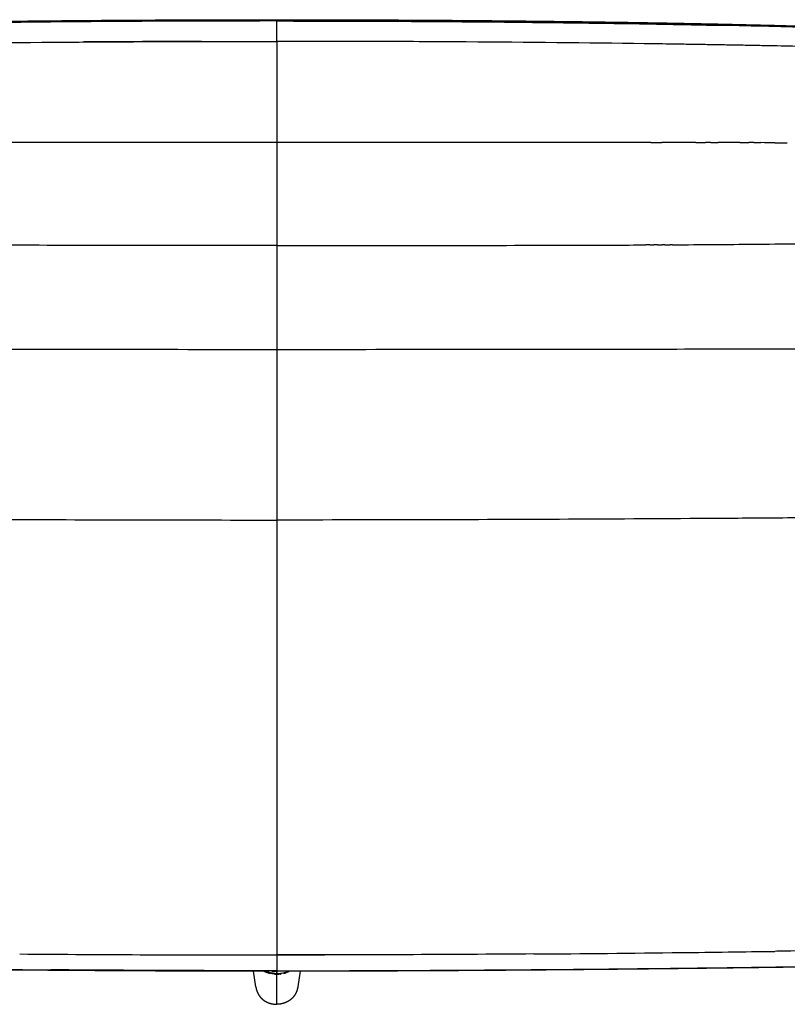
# Model space of a CAD drawing. Header units: millimetres. Extents: x 2530 to 6175, y 0 to 2613.
# Tile 13 of 76: x 3290 to 3878, y 0 to 754. Entities that reach past the tile are written whole.
import ezdxf

# ---------------------------------------------------------------- set-up
doc = ezdxf.new("R2010")
doc.units = ezdxf.units.MM
doc.header["$MEASUREMENT"] = 0
doc.layers.add('Crea2D$visibili$linee', color=7, linetype='Continuous', true_color=0x000000)
doc.layers.add('Crea2D$visibili$tangenti', color=7, linetype='Continuous', true_color=0x000000)

msp = doc.modelspace()

# ---------------------------------------------------------------- linework, layer by layer
at = {"layer": 'Crea2D$visibili$linee'}
for p, q in [((3471.02, 13.44), (3469.25, 25.29)), ((3504.95, 25.29), (3503.18, 13.44))]:
    msp.add_line(p, q, dxfattribs=at)
for centre, radius, start, end in [((3475.33, -16171.08), 16924.16, 90.339051, 90.616481), ((3485, -17543.73), 18297.54, 90.213634, 90.317094), ((3488.07, -18860.56), 19613.67, 90.134988, 90.248257), ((3488.83, -18784.65), 19538.46, 90.005071, 90.166682), ((3495.88, -22424.81), 23177.93, 90.02169, 90.117381), ((3485.37, -18784.65), 19538.46, 89.833318, 89.994929), ((3478.33, -22424.81), 23177.93, 89.882619, 89.97831), ((3486.79, -18647.77), 19400.87, 89.731865, 89.865461), ((3488.93, -17607.27), 18361.08, 89.703315, 89.786259), ((3499.01, -16162.15), 16915.22, 89.412926, 89.624416), ((3544.27, -12732.11), 13484.88, 88.952403, 89.226971), ((3616.12, -9154.36), 9906.4, 88.3542, 88.776926), ((3483.85, -20946.64), 21684.15, 90.143534, 90.382465), ((3490.96, -20859.48), 21596.99, 89.675711, 89.766293), ((3547.41, -15553.15), 16290.34, 89.154691, 89.191237), ((3583.57, -13288.55), 14025.45, 88.999828, 89.000883), ((3390.81, -262673.16), 263333.26, 90.0123351, 90.0256008), ((3449.84, -604298.25), 604958.36, 89.99647121, 90.01096079), ((3524.36, -604297.57), 604957.67, 89.9890392, 90.00352878), ((3583.4, -262673.16), 263333.26, 89.9743992, 89.9876649), ((3626.47, -170701.37), 171361.46, 89.9546926, 89.9706809), ((3629.24, 30520.9), 29939.63, 270.160662, 270.263868), ((3694.44, 18075.31), 17493.86, 270.328771, 270.531107), ((3718.75, 15066.46), 14484.91, 270.54528, 270.797524), ((3524.64, 51632.08), 51594.31, 269.917304, 269.953374), ((3441.99, 57840.58), 57802.82, 270.0447168, 270.0813164), ((3559.72, 33273.91), 33248.44, 269.427281, 269.576471), ((3488.32, 20403.77), 20378.09, 269.857471, 269.932069), ((3486.74, 44), 20.96, 243.22581, 255.51888), ((3487.78, 48.55), 25.08, 248.1226, 250.48036), ((3519.27, 128.26), 110.77, 248.3757, 248.90452), ((3487.83, 67.51), 43.92, 267.08862, 269.05224), ((3487.1, 46.77), 23.19, 266.28612, 270.00641), ((3487.1, 45.71), 22.72, 266.27534, 270.00029), ((3683.77, 24.44), 196.67, 179.74832, 180.24776), ((3364.76, 24.65), 122.34, 359.76199, 0.25758), ((3486.38, 67.48), 43.9, 270.94729, 272.91361), ((3487.41, 43.22), 20.21, 275.427, 278.92186), ((3487.47, 44.06), 21.03, 283.09617, 296.73845), ((3485.88, 20403.77), 20378.08, 270.067931, 270.142529), ((3414.48, 33273.91), 33248.44, 270.423529, 270.572719)]:
    msp.add_arc(centre, radius, start, end, dxfattribs=at)
for points, weights, degree, knots in [([(2665.06, 699.95), (2667.59, 700.82), (2670.12, 701.68), (2676.74, 703.92), (2680.85, 705.26), (2684.98, 706.56), (2693.22, 709.16), (2701.51, 711.61), (2709.85, 713.91), (2712.07, 714.52), (2716.46, 715.72), (2725.02, 717.97), (2739.56, 721.59), (2751.98, 724.35), (2760.24, 726.02), (2768.73, 727.74), (2777.27, 729.25), (2794.41, 731.91), (2803.01, 733.07), (2811.63, 734.09), (2828.85, 736.14), (2846.14, 737.72), (2863.43, 739.06), (2871.11, 739.66), (2879.77, 740.29), (2899, 741.56), (2907.66, 742.07), (2932.65, 743.47), (2949.95, 744.3), (2967.26, 745.06), (2984.56, 745.82), (3001.87, 746.51), (3036.51, 747.76), (3053.85, 748.33), (3071.19, 748.84), (3140.6, 750.89), (3209.69, 752.11), (3279.13, 752.92), (3348.45, 753.73), (3417.78, 754.1), (3487.1, 754.1)], [1, 1, 1, 1, 1, 1, 0.999895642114, 0.999895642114, 1, 1, 1, 1, 1, 1, 1, 1, 1, 1, 1, 1, 1, 1, 1, 1, 1, 1, 1, 1, 1, 1, 1, 1, 1, 1, 1, 1, 1, 1, 1, 1, 1], 3, [4.96297, 4.96297, 4.96297, 4.96297, 13.011823, 13.011823, 26.035171, 26.035171, 26.035171, 51.96638, 51.96638, 51.96638, 58.876037, 65.637605, 78.524069, 103.809512, 103.809512, 103.809512, 129.853326, 129.853326, 155.911394, 155.911394, 155.911394, 207.966542, 207.966542, 207.966542, 232.466407, 232.466407, 256.959877, 256.959877, 311.991896, 311.991896, 311.991896, 363.94486, 363.94486, 415.993135, 415.993135, 415.993135, 623.983611, 623.983611, 623.983611, 831.962986, 831.962986, 831.962986, 831.962986]), ([(3487.1, 754.1), (3556.43, 754.1), (3625.76, 753.73), (3695.08, 752.92), (3764.51, 752.11), (3833.61, 750.89), (3903.02, 748.84), (3920.36, 748.33), (3937.7, 747.76), (3972.34, 746.51), (3989.64, 745.82), (4006.94, 745.06), (4024.25, 744.3), (4041.56, 743.47), (4066.55, 742.07), (4075.21, 741.56), (4094.44, 740.29), (4103.09, 739.66), (4110.78, 739.06), (4128.07, 737.72), (4145.36, 736.14), (4162.57, 734.09), (4171.19, 733.07), (4179.79, 731.91), (4196.93, 729.25), (4205.47, 727.74), (4213.96, 726.02), (4215.87, 725.64), (4219.89, 724.81), (4228.13, 723.02), (4243.07, 719.57), (4255.83, 716.26), (4264.36, 713.91), (4272.69, 711.61), (4280.98, 709.16), (4289.23, 706.56), (4293.35, 705.26), (4297.46, 703.92), (4304.09, 701.68), (4306.61, 700.82), (4309.14, 699.95)], [1, 1, 1, 1, 1, 1, 1, 1, 1, 1, 1, 1, 1, 1, 1, 1, 1, 1, 1, 1, 1, 1, 1, 1, 1, 1, 1, 1, 1, 1, 1, 1, 1, 0.999895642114, 0.999895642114, 1, 1, 1, 1, 1, 1], 3, [0, 0, 0, 0, 207.979375, 207.979375, 207.979375, 415.969851, 415.969851, 415.969851, 468.017562, 468.017562, 519.97109, 519.97109, 519.97109, 575.001584, 575.001584, 599.495353, 599.495353, 623.996443, 623.996443, 623.996443, 676.051592, 676.051592, 676.051592, 702.10966, 702.10966, 728.153474, 728.153474, 728.153474, 733.991707, 740.477736, 753.438917, 779.996605, 779.996605, 779.996605, 805.927814, 805.927814, 805.927814, 818.951057, 818.951057, 826.999895, 826.999895, 826.999895, 826.999895]), ([(3477.25, 25.29), (3447.53, 25.31), (3417.81, 25.39), (3388.09, 25.54), (3355.08, 25.7), (3322.08, 25.92), (3289.08, 26.2), (3256.08, 26.47), (3223.07, 26.8), (3190.07, 27.17), (3157.07, 27.53), (3124.07, 27.96), (3091.07, 28.43), (3058.07, 28.91), (3025.07, 29.45), (2992.07, 30.08), (2975.57, 30.4), (2959.07, 30.74), (2942.58, 31.11), (2926.08, 31.48), (2909.58, 31.9), (2893.09, 32.36), (2884.84, 32.59), (2876.59, 32.83), (2860.1, 33.36), (2851.85, 33.64), (2843.6, 33.95), (2827.09, 34.57), (2810.64, 35.28), (2794.15, 36.18), (2785.91, 36.62), (2777.68, 37.12), (2769.45, 37.66), (2761.22, 38.2), (2753, 38.81), (2744.78, 39.48), (2740.68, 39.82), (2736.57, 40.18), (2728.38, 40.93), (2724.28, 41.34), (2720.19, 41.76), (2716.09, 42.19), (2712.01, 42.64), (2703.85, 43.59), (2699.77, 44.08), (2695.71, 44.59)], [1, 0.999998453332, 0.999998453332, 1, 0.999999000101, 0.999999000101, 1, 0.999999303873, 0.999999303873, 1, 0.999999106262, 0.999999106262, 1, 1, 1, 1, 0.999999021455, 0.999999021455, 1, 0.999997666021, 0.999997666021, 1, 1, 1, 1, 1, 1, 1, 1, 1, 0.999988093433, 0.999988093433, 1, 0.999978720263, 0.999978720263, 1, 1, 1, 1, 1, 1, 1, 1, 1, 1, 1], 3, [0, 0, 0, 0, 89.159112, 89.159112, 89.159112, 188.170852, 188.170852, 188.170852, 287.182089, 287.182089, 287.182089, 386.19615, 386.19615, 386.19615, 485.208367, 485.208367, 485.208367, 534.709307, 534.709307, 534.709307, 584.213536, 584.213536, 584.213536, 608.970097, 608.970097, 633.728841, 633.728841, 633.728841, 683.245617, 683.245617, 683.245617, 707.98825, 707.98825, 707.98825, 732.718553, 732.718553, 732.718553, 745.095688, 745.095688, 757.472548, 757.472548, 757.472548, 769.848231, 769.848231, 782.206968, 782.206968, 782.206968, 782.206968]), ([(4278.5, 44.59), (4274.43, 44.08), (4270.36, 43.59), (4262.2, 42.64), (4258.11, 42.19), (4254.02, 41.76), (4249.92, 41.34), (4245.83, 40.93), (4237.63, 40.18), (4233.52, 39.82), (4229.42, 39.48), (4221.2, 38.81), (4212.98, 38.2), (4204.76, 37.66), (4196.53, 37.12), (4188.29, 36.62), (4180.06, 36.18), (4163.56, 35.28), (4147.12, 34.57), (4130.6, 33.95), (4122.35, 33.64), (4114.11, 33.36), (4097.61, 32.83), (4089.36, 32.59), (4081.11, 32.36), (4064.62, 31.9), (4048.12, 31.48), (4031.63, 31.11), (4015.13, 30.74), (3998.63, 30.4), (3982.14, 30.08), (3949.14, 29.45), (3916.14, 28.91), (3883.14, 28.43), (3850.14, 27.96), (3817.13, 27.53), (3784.13, 27.17), (3751.13, 26.8), (3718.13, 26.47), (3685.12, 26.2), (3652.12, 25.92), (3619.12, 25.7), (3586.12, 25.54), (3556.4, 25.39), (3526.68, 25.31), (3496.96, 25.29)], [1, 1, 1, 1, 1, 1, 1, 1, 1, 1, 1, 0.999978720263, 0.999978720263, 1, 0.999988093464, 0.999988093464, 1, 1, 1, 1, 1, 1, 1, 1, 1, 0.999997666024, 0.999997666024, 1, 0.999999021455, 0.999999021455, 1, 1, 1, 1, 0.999999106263, 0.999999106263, 1, 0.999999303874, 0.999999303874, 1, 0.999999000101, 0.999999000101, 1, 0.99999845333, 0.99999845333, 1], 3, [0.016629, 0.016629, 0.016629, 0.016629, 12.374737, 12.374737, 24.75105, 24.75105, 24.75105, 37.127391, 37.127391, 49.505045, 49.505045, 49.505045, 74.235349, 74.235349, 74.235349, 98.977981, 98.977981, 98.977981, 148.494758, 148.494758, 148.494758, 173.253363, 173.253363, 198.010062, 198.010062, 198.010062, 247.514291, 247.514291, 247.514291, 297.015232, 297.015232, 297.015232, 396.027448, 396.027448, 396.027448, 495.041509, 495.041509, 495.041509, 594.052747, 594.052747, 594.052747, 693.064486, 693.064486, 693.064486, 782.223599, 782.223599, 782.223599, 782.223599]), ([(3479.63, 25.24), (3479.63, 25.24), (3479.63, 25.24), (3479.62, 25.24), (3479.47, 25.25), (3479.31, 25.26), (3479.16, 25.26), (3478.74, 25.28), (3478.32, 25.28), (3477.9, 25.28)], [1, 1, 1, 1, 0.999788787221, 0.999788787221, 1, 0.999926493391, 0.999926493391, 1], 3, [26.428097, 26.428097, 26.428097, 26.428097, 27.529016, 27.529016, 27.529016, 27.982944, 27.982944, 27.982944, 29.246361, 29.246361, 29.246361, 29.246361]), ([(3496.23, 25.28), (3495.83, 25.28), (3495.44, 25.27), (3495.04, 25.26), (3494.89, 25.26), (3494.74, 25.25), (3494.59, 25.24), (3494.58, 25.24), (3494.57, 25.24), (3494.57, 25.24)], [1, 0.999930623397, 0.999930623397, 1, 0.999788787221, 0.999788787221, 1, 1, 1, 1], 3, [0, 0, 0, 0, 1.190601, 1.190601, 1.190601, 1.644529, 1.644529, 1.644529, 2.745448, 2.745448, 2.745448, 2.745448]), ([(3471.03, 13.44), (3471.08, 13.08), (3471.15, 12.72), (3471.44, 11.16), (3472.03, 9.68), (3472.62, 8.19), (3473.51, 6.86), (3474.39, 5.54), (3475.53, 4.44), (3476.69, 3.34), (3478.05, 2.5), (3479.4, 1.67), (3480.88, 1.11), (3482.37, 0.55), (3483.94, 0.28), (3485.51, 0), (3487.1, 0)], [1, 0.999807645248, 1, 0.995426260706, 1, 0.994384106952, 1, 0.994145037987, 1, 0.994449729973, 1, 0.995237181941, 1, 0.995791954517, 1, 0.996110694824, 1], 2, [0, 0, 0, 0.725241, 0.725241, 3.903161, 3.903161, 7.089443, 7.089443, 10.250595, 10.250595, 13.433335, 13.433335, 16.594477, 16.594477, 19.76663, 19.76663, 22.947102, 22.947102, 22.947102]), ([(3503.18, 13.44), (3503.12, 13.08), (3503.06, 12.72), (3502.76, 11.16), (3502.18, 9.68), (3501.59, 8.19), (3500.7, 6.86), (3499.81, 5.54), (3498.67, 4.44), (3497.52, 3.34), (3496.16, 2.5), (3494.81, 1.67), (3493.32, 1.11), (3491.83, 0.55), (3490.27, 0.28), (3488.7, 0), (3487.1, 0)], [1, 0.999807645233, 1, 0.995426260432, 1, 0.99438410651, 1, 0.99414503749, 1, 0.994449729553, 1, 0.995237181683, 1, 0.995791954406, 1, 0.996110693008, 1], 2, [0, 0, 0, 0.725241, 0.725241, 3.90316, 3.90316, 7.089443, 7.089443, 10.250595, 10.250595, 13.433334, 13.433334, 16.594476, 16.594476, 19.766629, 19.766629, 22.947101, 22.947101, 22.947101])]:
    msp.add_rational_spline(points, weights, degree=degree, knots=knots, dxfattribs=at)
for points, knots in [([(2975.15, 745.11), (2989.96, 745.75), (3021.06, 746.97), (3086.41, 749.11), (3176, 751.23), (3270.45, 752.61), (3352.05, 753.36), (3394.62, 753.6), (3416.04, 753.68)], [0, 0, 0, 0, 44.467453, 93.362092, 196.172876, 313.294118, 376.736336, 440.998226, 440.998226, 440.998226, 440.998226]), ([(3310.93, 752.98), (3300.74, 752.88), (3290.56, 752.77), (3223.85, 751.99), (3167.32, 751.06), (3110.81, 749.64)], [0.2130484, 0.2130484, 0.2130484, 0.2130484, 0.25, 0.25, 0.4550858, 0.4550858, 0.4550858, 0.4550858]), ([(3487.1, 753.11), (3469.9, 753.1), (3429.72, 753.06), (3360.79, 752.74), (3309.06, 752.28), (3280.31, 751.95), (3280.31, 751.95)], [4, 4, 4, 4, 4.0624406, 4.1458315, 4.2501738, 4.2501856, 4.2501856, 4.2501856, 4.2501856]), ([(3416.78, 753.68), (3419.22, 753.69), (3442.67, 753.77), (3466.11, 753.8), (3487.1, 753.82)], [1.91495231, 1.91495231, 1.91495231, 1.91495231, 1.92382973, 2, 2, 2, 2]), ([(3557.43, 753.68), (3554.98, 753.69), (3531.54, 753.77), (3508.1, 753.8), (3487.1, 753.82)], [1.91495231, 1.91495231, 1.91495231, 1.91495231, 1.92382973, 2, 2, 2, 2]), ([(3487.1, 753.11), (3504.31, 753.1), (3544.49, 753.06), (3613.42, 752.74), (3665.14, 752.28), (3693.89, 751.95), (3693.89, 751.95)], [4, 4, 4, 4, 4.0624406, 4.1458315, 4.2501738, 4.2501856, 4.2501856, 4.2501856, 4.2501856]), ([(4000.67, 745.04), (3986.15, 745.67), (3955.38, 746.88), (3890.11, 749.05), (3799.69, 751.21), (3704.38, 752.61), (3622.15, 753.36), (3579.59, 753.6), (3558.16, 753.68)], [0, 0, 0, 0, 43.579647, 92.389763, 195.91544, 314.908144, 378.350362, 442.612252, 442.612252, 442.612252, 442.612252]), ([(3636.04, 753.22), (3655.3, 753.06), (3674.57, 752.87), (3753.12, 751.96), (3812.41, 750.97), (3871.68, 749.42)], [0.1801158, 0.1801158, 0.1801158, 0.1801158, 0.25, 0.25, 0.4651137, 0.4651137, 0.4651137, 0.4651137]), ([(3693.89, 751.95), (3728.36, 751.55), (3772.92, 750.9), (3817.47, 750), (3827.57, 749.79)], [1.2500004, 1.2500004, 1.2500004, 1.2500004, 1.3750007, 1.4116354, 1.4116354, 1.4116354, 1.4116354]), ([(4027.52, 729.43), (4012.97, 730), (3997.51, 730.55), (3960.08, 731.76), (3937.53, 732.4), (3898.76, 733.35), (3883.33, 733.7), (3867.43, 734.03)], [5.5766884, 5.5766884, 5.5766884, 5.5766884, 5.625, 5.625, 5.6875, 5.6875, 5.7265625, 5.7265625, 5.7265625, 5.7265625]), ([(3868.73, 659.9), (3870.48, 659.9), (3872.22, 659.89), (3875.37, 659.89), (3876.77, 659.88), (3878.16, 659.88)], [7.281225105, 7.281225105, 7.281225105, 7.281225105, 7.285640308, 7.285640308, 7.289199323, 7.289199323, 7.289199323, 7.289199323]), ([(3487.1, 581.18), (3453.61, 581.18), (3386.62, 581.18), (3311.26, 581.26), (3269.39, 581.37), (3261.01, 581.39)], [3, 3, 3, 3, 3.125, 3.25, 3.28125, 3.28125, 3.28125, 3.28125]), ([(3487.1, 581.18), (3520.6, 581.18), (3587.59, 581.18), (3662.95, 581.26), (3704.82, 581.37), (3713.19, 581.39)], [3, 3, 3, 3, 3.125, 3.25, 3.28125, 3.28125, 3.28125, 3.28125]), ([(2812.32, 370.81), (2820.47, 371.31), (2837.59, 372.13), (2864.86, 372.91), (2896.93, 373.36), (2928.77, 373.46), (2960.96, 373.4), (2990.12, 373.25), (3017.01, 373.07), (3053.3, 372.79), (3096.19, 372.45), (3170.78, 371.93), (3262.21, 371.42), (3374.87, 371.01), (3449.36, 370.91), (3487.1, 370.91)], [0, 0, 0, 0, 24.505341, 51.402221, 81.857156, 120.717584, 146.918062, 178.423027, 208.183339, 227.601172, 287.307369, 336.858593, 451.36311, 561.610152, 674.83464, 674.83464, 674.83464, 674.83464]), ([(4161.88, 370.81), (4153.73, 371.31), (4136.61, 372.13), (4109.34, 372.91), (4077.27, 373.36), (4045.43, 373.46), (4013.24, 373.4), (3984.09, 373.25), (3957.19, 373.07), (3920.9, 372.79), (3878.01, 372.45), (3803.42, 371.93), (3711.99, 371.42), (3599.33, 371.01), (3524.84, 370.91), (3487.1, 370.91)], [0, 0, 0, 0, 24.505341, 51.402221, 81.857156, 120.717584, 146.918062, 178.423027, 208.183339, 227.601172, 287.307369, 336.858593, 451.36311, 561.610152, 674.83464, 674.83464, 674.83464, 674.83464]), ([(4094.76, 45.45), (4089.12, 45.26), (4067.08, 44.53), (4028.63, 43.49), (3963, 42.11), (3909.67, 41.18), (3872.75, 40.63), (3868.65, 40.57)], [-0.7714844, -0.7714844, -0.7714844, -0.7714844, -0.75, -0.6875, -0.625, -0.5, -0.484375, -0.484375, -0.484375, -0.484375]), ([(3290.17, 38.56), (3322.99, 38.31), (3388.63, 37.93), (3454.28, 37.79), (3487.1, 37.77)], [-0.2499995, -0.2499995, -0.2499995, -0.2499995, -0.125, -0.0000069, -0.0000069, -0.0000069, -0.0000069]), ([(3684.03, 38.56), (3651.21, 38.31), (3585.57, 37.93), (3519.93, 37.79), (3487.1, 37.77), (3487.1, 37.77), (3487.1, 37.77), (3487.1, 37.77), (3487.1, 37.77), (3487.1, 37.77), (3487.1, 37.77)], [-0.25, -0.25, -0.25, -0.25, -0.125, -0.0000069, -0.0000069, -0.0000069, -0.0000035, -0.0000035, -0.0000035, 0, 0, 0, 0]), ([(3487.1, 37.77), (3487.1, 36.25), (3487.1, 33.41), (3487.1, 30.5), (3487.1, 29.08), (3487.1, 28.64)], [0, 0, 0, 0, 0.25, 0.5, 0.6250001, 0.6250001, 0.6250001, 0.6250001]), ([(3684.03, 38.56), (3721.71, 38.84), (3783.25, 39.42), (3844.79, 40.23), (3868.65, 40.57)], [5.2499992, 5.2499992, 5.2499992, 5.2499992, 5.3934871, 5.4843766, 5.4843766, 5.4843766, 5.4843766]), ([(3746.82, 27.13), (3769.08, 27.35), (3811.13, 27.81), (3872.96, 28.63), (3930.67, 29.52), (3996.62, 30.69), (4060.92, 32.07), (4110.78, 33.59), (4132.61, 34.43), (4136.32, 34.58)], [0, 0, 0, 0, 66.785938, 126.151186, 185.516266, 239.933924, 324.033382, 378.450078, 389.578058, 389.578058, 389.578058, 389.578058]), ([(3487.1, 25.69), (3454.12, 25.69), (3396.4, 25.84), (3338.69, 26.2), (3313.95, 26.38)], [0, 0, 0, 0, 0.125, 0.21875, 0.21875, 0.21875, 0.21875]), ([(3485.51, 23.64), (3485.44, 23.65), (3484.72, 23.69), (3483.35, 23.87), (3481.37, 24.27), (3480.07, 24.69), (3479.4, 24.91)], [3.2026067, 3.2026067, 3.2026067, 3.2026067, 3.2315498, 3.4756551, 3.7319726, 3.9999757, 3.9999757, 3.9999757, 3.9999757]), ([(3479.41, 24.93), (3479.42, 24.95), (3479.45, 25), (3479.5, 25.07), (3479.58, 25.14), (3479.7, 25.19), (3479.78, 25.2), (3479.82, 25.2)], [0, 0, 0, 0, 0.07643, 0.14803, 0.2742904, 0.3876725, 0.5216088, 0.5216088, 0.5216088, 0.5216088]), ([(3479.85, 25.2), (3479.85, 25.2), (3479.89, 25.2), (3479.96, 25.21), (3480.06, 25.22), (3480.13, 25.26), (3480.17, 25.29)], [2.576816, 2.576816, 2.576816, 2.576816, 2.5768375, 2.7178917, 2.8589458, 3, 3, 3, 3]), ([(3487.1, 25.69), (3520.08, 25.69), (3577.8, 25.84), (3635.51, 26.2), (3660.25, 26.38)], [0, 0, 0, 0, 0.125, 0.21875, 0.21875, 0.21875, 0.21875]), ([(3488.69, 23.64), (3488.77, 23.65), (3489.48, 23.69), (3490.86, 23.87), (3492.83, 24.27), (3494.14, 24.69), (3494.8, 24.91)], [0.2026067, 0.2026067, 0.2026067, 0.2026067, 0.2315498, 0.4756551, 0.7319726, 1, 1, 1, 1]), ([(3494.35, 25.2), (3494.35, 25.2), (3494.32, 25.2), (3494.24, 25.21), (3494.14, 25.22), (3494.07, 25.26), (3494.04, 25.29)], [1.576816, 1.576816, 1.576816, 1.576816, 1.5768375, 1.7178917, 1.8589459, 2, 2, 2, 2]), ([(3494.8, 24.93), (3494.78, 24.95), (3494.76, 25), (3494.7, 25.07), (3494.62, 25.14), (3494.51, 25.19), (3494.42, 25.2), (3494.38, 25.2)], [0, 0, 0, 0, 0.0764292, 0.148029, 0.2742894, 0.3876715, 0.5216077, 0.5216077, 0.5216077, 0.5216077])]:
    msp.add_open_spline(points, degree=3, knots=knots, dxfattribs=at)
for points in [[(3197.54, 735.58), (3284.3, 736.8), (3379.77, 737.46), (3475.57, 737.51)], [(3327.18, 736.94), (3330.93, 736.97), (3334.67, 737), (3338.41, 737.02)], [(3475.57, 737.51), (3479.42, 737.51), (3483.26, 737.51), (3487.1, 737.51)], [(3498.63, 737.51), (3494.79, 737.51), (3490.94, 737.51), (3487.1, 737.51)], [(3776.66, 735.58), (3689.91, 736.8), (3594.44, 737.46), (3498.63, 737.51)], [(3777.35, 735.57), (3777.12, 735.57), (3776.89, 735.57), (3776.66, 735.58)], [(3789.53, 735.39), (3788.93, 735.4), (3788.34, 735.41), (3787.74, 735.42)], [(3795.96, 735.29), (3793.82, 735.33), (3791.68, 735.36), (3789.53, 735.39)], [(3802.4, 735.19), (3800.25, 735.23), (3798.11, 735.26), (3795.96, 735.29)], [(3808.25, 735.1), (3806.31, 735.13), (3804.35, 735.16), (3802.4, 735.19)], [(3808.83, 735.09), (3808.64, 735.09), (3808.44, 735.1), (3808.25, 735.1)], [(3815.26, 734.99), (3813.13, 735.02), (3810.98, 735.06), (3808.83, 735.09)], [(3821.7, 734.88), (3819.55, 734.91), (3817.41, 734.95), (3815.26, 734.99)], [(3828.13, 734.77), (3825.99, 734.81), (3823.85, 734.84), (3821.7, 734.88)], [(3834.56, 734.66), (3832.51, 734.69), (3830.45, 734.73), (3828.39, 734.76)], [(3841, 734.54), (3838.85, 734.58), (3836.71, 734.62), (3834.56, 734.65)], [(3847.43, 734.42), (3845.3, 734.46), (3843.15, 734.5), (3841, 734.54)], [(3848.12, 734.4), (3847.89, 734.41), (3847.66, 734.41), (3847.43, 734.42)], [(3853.87, 734.3), (3851.96, 734.33), (3850.04, 734.37), (3848.12, 734.41)], [(3860.3, 734.17), (3858.15, 734.21), (3856.01, 734.25), (3853.87, 734.29)], [(3866.73, 734.04), (3864.6, 734.08), (3862.45, 734.13), (3860.3, 734.17)], [(3867.43, 734.02), (3867.2, 734.03), (3866.96, 734.03), (3866.73, 734.04)], [(3714.16, 660.06), (3709.79, 660.07), (3705.43, 660.07), (3701.06, 660.07)], [(3773.69, 660.02), (3769.79, 660.02), (3765.88, 660.03), (3761.97, 660.03)], [(3773.69, 660.02), (3776.48, 660.02), (3779.25, 660.02), (3782.02, 660.01)], [(3808.21, 659.99), (3799.48, 660), (3790.75, 660), (3782.02, 660.01)], [(3808.21, 659.99), (3810.6, 659.98), (3812.99, 659.98), (3815.37, 659.98)], [(3819.49, 659.97), (3818.11, 659.97), (3816.74, 659.98), (3815.37, 659.98)], [(3819.49, 659.97), (3821.35, 659.97), (3823.21, 659.97), (3825.07, 659.97)], [(3841.67, 659.94), (3836.14, 659.95), (3830.6, 659.96), (3825.07, 659.97)], [(3841.67, 659.94), (3844.03, 659.94), (3846.38, 659.94), (3848.72, 659.93)], [(3852.57, 659.93), (3851.29, 659.93), (3850, 659.93), (3848.72, 659.93)], [(3852.57, 659.93), (3854.37, 659.92), (3856.17, 659.92), (3857.96, 659.92)], [(3868.73, 659.9), (3865.14, 659.91), (3861.55, 659.91), (3857.96, 659.92)], [(3767.12, 581.59), (3767.98, 581.59), (3768.84, 581.6), (3769.71, 581.6)], [(3772.93, 581.62), (3771.86, 581.61), (3770.78, 581.61), (3769.71, 581.6)], [(3772.93, 581.62), (3773.95, 581.62), (3774.97, 581.63), (3775.99, 581.63)], [(3778.71, 581.65), (3777.8, 581.64), (3776.9, 581.64), (3775.99, 581.63)], [(3778.71, 581.65), (3779.9, 581.65), (3781.08, 581.66), (3782.27, 581.66)], [(3784.47, 581.68), (3783.73, 581.67), (3783, 581.67), (3782.27, 581.66)], [(3784.47, 581.68), (3785.83, 581.68), (3787.19, 581.69), (3788.54, 581.7)], [(3790.19, 581.71), (3789.64, 581.7), (3789.09, 581.7), (3788.54, 581.7)], [(3790.19, 581.71), (3791.74, 581.72), (3793.28, 581.72), (3794.82, 581.73)], [(3487.1, 37.77), (3487.1, 36.25), (3487.1, 33.41), (3487.1, 29.92), (3487.1, 27.28), (3487.1, 26.12), (3487.1, 25.69)], [(3477.25, 25.29), (3477.41, 25.29), (3477.57, 25.29), (3477.73, 25.29)], [(3485.38, 23.06), (3482.57, 23.27), (3479.79, 24.01), (3477.27, 25.29)], [(3478.41, 25.29), (3478.19, 25.29), (3477.96, 25.29), (3477.73, 25.29)], [(3479.48, 25.29), (3479.71, 25.29), (3479.94, 25.29), (3480.17, 25.29)], [(3480.17, 25.29), (3480.45, 25.29), (3480.74, 25.29), (3481.03, 25.29)], [(3483.19, 25.3), (3483.63, 25.3), (3484.06, 25.3), (3484.49, 25.3)], [(3484.49, 25.3), (3485.36, 25.3), (3486.23, 25.3), (3487.1, 25.3)], [(3485.38, 23.06), (3485.46, 23.05), (3485.54, 23.05), (3485.63, 23.04)], [(3489.71, 25.3), (3488.84, 25.3), (3487.97, 25.3), (3487.1, 25.3)], [(3487.1, 22.99), (3487.1, 23.09), (3487.1, 23.3), (3487.1, 23.49), (3487.1, 23.59)], [(3487.1, 22.99), (3487.67, 23.01), (3488.24, 23.02), (3488.81, 23.06)], [(3491.01, 25.3), (3490.58, 25.3), (3490.14, 25.3), (3489.71, 25.3)], [(3494.04, 25.29), (3493.75, 25.29), (3493.46, 25.29), (3493.17, 25.29)], [(3494.73, 25.29), (3494.5, 25.29), (3494.27, 25.29), (3494.04, 25.29)], [(3495.79, 25.29), (3496.02, 25.29), (3496.25, 25.29), (3496.47, 25.29)], [(3496.96, 25.29), (3496.8, 25.29), (3496.64, 25.29), (3496.47, 25.29)]]:
    msp.add_open_spline(points, degree=3, dxfattribs=at)
at = {"layer": 'Crea2D$visibili$tangenti'}
for p, q in [((3487.1, 753.82), (3487.1, 753.11)), ((3487.1, 25.1), (3487.1, 24.25))]:
    msp.add_line(p, q, dxfattribs=at)
msp.add_arc((1905.33, 753.73), 1581.77, 0.0032, 0.01289, dxfattribs=at)
for points in [[(3487.1, 737.51), (3487.1, 742.71), (3487.1, 747.91), (3487.1, 753.11)], [(3487.1, 737.51), (3487.1, 711.71), (3487.1, 685.9), (3487.1, 660.1)], [(3487.1, 660.1), (3487.1, 633.79), (3487.1, 607.49), (3487.1, 581.18)], [(3487.1, 581.18), (3487.1, 554.58), (3487.1, 527.97), (3487.1, 501.36)], [(3487.1, 370.91), (3487.1, 259.87), (3487.1, 148.82), (3487.1, 37.77)], [(3487.1, 25.3), (3487.1, 25.34), (3487.1, 25.47), (3487.1, 25.69)], [(3487.1, 0), (3487.1, 7.66), (3487.1, 15.33), (3487.1, 22.99)]]:
    msp.add_open_spline(points, degree=3, dxfattribs=at)
for points, knots in [([(3487.1, 501.36), (3406.29, 501.37), (3294.4, 501.44), (3167.9, 501.65), (3103.07, 501.79), (3064.15, 501.9), (3028.73, 501.99), (3002.12, 502.04), (2972.13, 502.05), (2946.28, 501.99), (2924.31, 501.85), (2905.31, 501.65), (2888.15, 501.38), (2869.01, 500.92), (2848.11, 500.16), (2828.02, 498.89), (2812.87, 497.41), (2798.22, 495.51), (2785.05, 493.09), (2772.76, 489.87), (2764.34, 487.21), (2756.05, 484.1), (2744.74, 479.12), (2733.72, 473.18), (2722.75, 466.17), (2714.58, 460.35), (2706.67, 454.04), (2700.41, 448.49), (2695.62, 443.9), (2692.13, 440.39), (2688.6, 436.7), (2686.28, 434.15), (2685.02, 432.76)], [0, 0, 0, 0, 242.425182, 335.68931, 379.48725, 436.932279, 452.436208, 485.740188, 516.779697, 542.409131, 563.28585, 582.695906, 599.387777, 614.79292, 640.137071, 662.099715, 675.189045, 685.794663, 706.415166, 715.310819, 723.905215, 732.912709, 741.848405, 760.9605, 770.428208, 780.884448, 791.037406, 800.78518, 805.967941, 810.934125, 815.642166, 821.27646, 821.27646, 821.27646, 821.27646]), ([(4289.18, 432.76), (4287.92, 434.15), (4285.6, 436.7), (4282.08, 440.39), (4278.58, 443.9), (4273.79, 448.49), (4267.53, 454.04), (4261.14, 459.13), (4255.61, 463.21), (4250.16, 467), (4240.49, 473.18), (4229.46, 479.12), (4218.15, 484.1), (4209.87, 487.21), (4201.44, 489.87), (4189.15, 493.09), (4175.98, 495.51), (4161.33, 497.41), (4146.18, 498.89), (4126.09, 500.16), (4105.2, 500.92), (4086.06, 501.38), (4068.89, 501.65), (4049.9, 501.85), (4027.93, 501.99), (4002.08, 502.05), (3972.09, 502.04), (3945.47, 501.99), (3910.05, 501.9), (3871.14, 501.79), (3806.3, 501.65), (3679.81, 501.44), (3567.91, 501.37), (3487.1, 501.36)], [0, 0, 0, 0, 5.634295, 10.342335, 15.30852, 20.491281, 30.239054, 40.392013, 45.007533, 50.848253, 60.31596, 79.428055, 88.363751, 97.371245, 105.965641, 114.861295, 135.481797, 146.087416, 159.176746, 181.139389, 206.48354, 221.888683, 238.580554, 257.990611, 278.86733, 304.496764, 335.536272, 368.840253, 384.344181, 441.789211, 485.58715, 578.851279, 821.27646, 821.27646, 821.27646, 821.27646]), ([(3487.1, 501.36), (3487.1, 500.45), (3487.1, 499.56), (3487.1, 498.64), (3487.1, 497.72), (3487.1, 496.79), (3487.1, 495.84), (3487.1, 493.94), (3487.1, 491.98), (3487.1, 489.96), (3487.1, 485.93), (3487.1, 481.66), (3487.1, 477.14), (3487.1, 468.1), (3487.1, 458.06), (3487.1, 447.01), (3487.1, 435.95), (3487.1, 423.87), (3487.1, 410.92), (3487.1, 407.68), (3487.1, 404.39), (3487.1, 401.05), (3487.1, 399.38), (3487.1, 397.7), (3487.1, 396.01), (3487.1, 394.32), (3487.1, 392.61), (3487.1, 390.9), (3487.1, 387.47), (3487.1, 384), (3487.1, 380.5), (3487.1, 377.33), (3487.1, 374.13), (3487.1, 370.91)], [2, 2, 2, 2, 2.031438, 2.031438, 2.031438, 2.062875, 2.062875, 2.062875, 2.12575, 2.12575, 2.12575, 2.2515, 2.2515, 2.2515, 2.503001, 2.503001, 2.503001, 2.754501, 2.754501, 2.754501, 2.817376, 2.817376, 2.817376, 2.848814, 2.848814, 2.848814, 2.880251, 2.880251, 2.880251, 2.943126, 2.943126, 2.943126, 3, 3, 3, 3])]:
    msp.add_open_spline(points, degree=3, knots=knots, dxfattribs=at)

doc.saveas('drawing.dxf')
